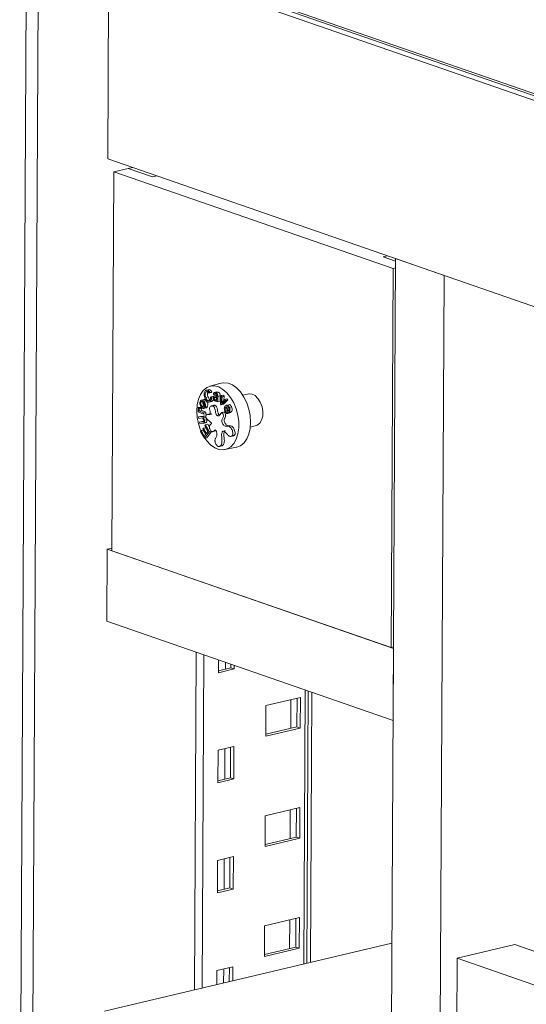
# Model space of a CAD drawing. Header units: millimetres. Extents: x 0 to 420, y 0 to 297.
# Tile 99 of 131: x 347.37 to 352.74, y 96.73 to 107.18. Entities that reach past the tile are written whole.
import ezdxf

# ---------------------------------------------------------------- set-up
doc = ezdxf.new("R2010")
doc.units = ezdxf.units.MM

msp = doc.modelspace()

# ---------------------------------------------------------------- linework, layer by layer
at = {"color": 7, "linetype": 'Continuous', "lineweight": 18}
for p, q in [((347.444, 108.665), (347.328, 86.446)), ((347.458, 86.478), (347.572, 108.543)), ((348.209, 107.998), (357.967, 104.615)), ((357.968, 104.595), (348.265, 107.958)), ((348.315, 107.89), (348.304, 105.706)), ((357.976, 104.54), (348.315, 107.89)), ((348.304, 105.706), (361.57, 101.107)), ((348.368, 105.569), (348.347, 101.546)), ((348.521, 105.605), (348.368, 105.569)), ((351.33, 104.542), (348.368, 105.569)), ((348.565, 105.615), (348.521, 105.605)), ((348.521, 105.605), (348.778, 105.516)), ((348.778, 105.516), (348.823, 105.526)), ((351.269, 104.678), (351.225, 104.668)), ((351.225, 104.668), (351.356, 104.622)), ((351.356, 104.648), (351.258, 85.71)), ((351.871, 104.469), (351.356, 104.648)), ((351.33, 104.542), (351.309, 100.52)), ((351.356, 104.548), (351.33, 104.542)), ((351.871, 104.469), (351.773, 85.531)), ((349.378, 103.257), (349.347, 103.249)), ((349.508, 103.325), (349.387, 103.292)), ((349.325, 103.153), (349.294, 103.145)), ((349.322, 103.133), (349.347, 103.139)), ((349.343, 103.175), (349.367, 103.181)), ((349.348, 103.234), (349.357, 103.236)), ((349.375, 103.221), (349.4, 103.227)), ((349.385, 103.226), (349.375, 103.221)), ((349.385, 103.226), (349.409, 103.232)), ((349.391, 103.177), (349.4, 103.182)), ((349.409, 103.232), (349.4, 103.227)), ((349.4, 103.182), (349.425, 103.188)), ((349.434, 103.204), (349.424, 103.207)), ((349.462, 103.197), (349.431, 103.189)), ((349.462, 103.233), (349.432, 103.226)), ((349.432, 103.166), (349.457, 103.172)), ((349.434, 103.204), (349.456, 103.209)), ((349.444, 103.148), (349.458, 103.152)), ((349.449, 103.225), (349.473, 103.231)), ((349.453, 103.136), (349.461, 103.138)), ((349.462, 103.174), (349.455, 103.176)), ((349.457, 103.187), (349.462, 103.185)), ((349.457, 103.176), (349.457, 103.172)), ((349.459, 103.232), (349.473, 103.231)), ((349.461, 103.132), (349.461, 103.141)), ((349.462, 103.155), (349.462, 103.174)), ((349.472, 103.184), (349.497, 103.19)), ((349.472, 103.184), (349.472, 103.129)), ((349.497, 103.19), (349.496, 103.135)), ((349.499, 103.104), (349.506, 103.193)), ((349.506, 103.193), (349.53, 103.199)), ((349.506, 103.193), (349.516, 103.182)), ((349.553, 103.142), (349.507, 103.095)), ((349.516, 103.182), (349.509, 103.114)), ((349.509, 103.114), (349.543, 103.153)), ((349.516, 103.182), (349.54, 103.188)), ((349.53, 103.199), (349.54, 103.188)), ((349.577, 103.148), (349.532, 103.101)), ((349.54, 103.188), (349.536, 103.145)), ((349.543, 103.153), (349.567, 103.159)), ((349.543, 103.153), (349.553, 103.142)), ((349.553, 103.142), (349.577, 103.148)), ((349.567, 103.159), (349.577, 103.148)), ((349.801, 103.212), (349.736, 103.198)), ((349.261, 103.022), (349.262, 103.037)), ((349.262, 103.037), (349.268, 103.038)), ((349.262, 103.037), (349.27, 103.033)), ((349.263, 103.066), (349.287, 103.072)), ((349.263, 103.066), (349.273, 103.061)), ((349.272, 103.052), (349.296, 103.058)), ((349.273, 103.061), (349.298, 103.067)), ((349.279, 103.029), (349.303, 103.035)), ((349.287, 103.072), (349.298, 103.067)), ((349.29, 103.123), (349.31, 103.128)), ((349.302, 103.083), (349.327, 103.088)), ((349.303, 103.035), (349.344, 103.016)), ((349.32, 103.057), (349.35, 103.064)), ((349.337, 103.072), (349.361, 103.078)), ((349.376, 103.124), (349.407, 103.132)), ((349.386, 103.128), (349.411, 103.134)), ((349.432, 103.091), (349.402, 103.084)), ((349.411, 103.134), (349.403, 103.132)), ((349.472, 103.129), (349.461, 103.132)), ((349.472, 103.129), (349.496, 103.135)), ((349.507, 103.095), (349.499, 103.104)), ((349.507, 103.095), (349.532, 103.101)), ((349.553, 103.033), (349.572, 103.037)), ((349.584, 103.009), (349.558, 103.069)), ((349.591, 103.097), (349.56, 103.09)), ((349.564, 103.074), (349.571, 103.076)), ((349.564, 103.074), (349.584, 103.029)), ((349.594, 103.067), (349.618, 103.073)), ((349.319, 102.995), (349.261, 103.022)), ((349.265, 102.967), (349.32, 102.973)), ((349.265, 102.967), (349.289, 102.973)), ((349.268, 102.951), (349.265, 102.967)), ((349.307, 102.956), (349.268, 102.951)), ((349.279, 103.029), (349.32, 103.01)), ((349.289, 102.973), (349.345, 102.979)), ((349.323, 102.958), (349.316, 102.957)), ((349.32, 103.01), (349.319, 102.995)), ((349.319, 102.995), (349.343, 103.001)), ((349.32, 103.01), (349.344, 103.016)), ((349.32, 102.973), (349.345, 102.979)), ((349.32, 102.973), (349.323, 102.958)), ((349.323, 102.958), (349.347, 102.964)), ((349.329, 102.932), (349.354, 102.938)), ((349.344, 103.016), (349.343, 103.001)), ((349.385, 103.001), (349.354, 102.994)), ((349.541, 103.02), (349.51, 103.012)), ((349.57, 103.019), (349.578, 103.021)), ((349.57, 103.019), (349.576, 103.005)), ((349.57, 103.003), (349.6, 103.01)), ((349.576, 103.005), (349.6, 103.01)), ((349.584, 103.009), (349.608, 103.015)), ((349.586, 103.01), (349.584, 103.009)), ((349.586, 103.01), (349.61, 103.016)), ((349.599, 103.013), (349.6, 103.01)), ((349.61, 103.016), (349.608, 103.015)), ((349.276, 102.911), (349.3, 102.917)), ((349.276, 102.911), (349.311, 102.915)), ((349.279, 102.896), (349.276, 102.911)), ((349.315, 102.9), (349.279, 102.896)), ((349.286, 102.814), (349.293, 102.822)), ((349.293, 102.822), (349.317, 102.828)), ((349.293, 102.822), (349.327, 102.763)), ((349.3, 102.917), (349.319, 102.919)), ((349.311, 102.915), (349.315, 102.916)), ((349.312, 102.839), (349.318, 102.847)), ((349.344, 102.784), (349.312, 102.839)), ((349.314, 102.899), (349.345, 102.907)), ((349.317, 102.828), (349.343, 102.783)), ((349.318, 102.847), (349.343, 102.853)), ((349.318, 102.847), (349.35, 102.792)), ((349.333, 102.877), (349.339, 102.885)), ((349.369, 102.815), (349.333, 102.877)), ((349.339, 102.885), (349.364, 102.891)), ((349.339, 102.885), (349.383, 102.81)), ((349.343, 102.853), (349.366, 102.812)), ((349.364, 102.891), (349.382, 102.859)), ((349.816, 102.86), (349.88, 102.878)), ((349.328, 102.741), (349.286, 102.814)), ((349.327, 102.763), (349.344, 102.784)), ((349.383, 102.81), (349.328, 102.741)), ((349.328, 102.741), (349.353, 102.747)), ((349.35, 102.792), (349.369, 102.815)), ((349.407, 102.816), (349.353, 102.747)), ((349.383, 102.81), (349.407, 102.816)), ((349.414, 102.81), (349.445, 102.818)), ((349.61, 102.761), (349.641, 102.768)), ((349.483, 102.652), (349.514, 102.659)), ((349.547, 102.62), (349.67, 102.645)), ((348.296, 101.564), (348.347, 101.576)), ((348.296, 101.564), (348.292, 100.798)), ((351.335, 100.511), (348.296, 101.564)), ((351.309, 100.52), (348.347, 101.546)), ((348.292, 100.798), (351.331, 99.744)), ((351.309, 100.52), (351.335, 100.526)), ((349.242, 100.468), (349.224, 96.887)), ((351.331, 99.744), (351.335, 100.511)), ((349.479, 100.387), (349.478, 100.253)), ((349.551, 100.361), (349.551, 100.291)), ((349.61, 100.305), (349.61, 100.341)), ((349.646, 100.293), (349.646, 100.328)), ((349.478, 100.274), (349.61, 100.305)), ((349.478, 100.253), (349.646, 100.293)), ((349.61, 100.305), (349.646, 100.293)), ((350.416, 97.17), (350.431, 100.056)), ((350.47, 100.043), (350.455, 97.179)), ((349.98, 99.904), (349.979, 99.578)), ((350.348, 99.991), (349.98, 99.904)), ((350.246, 99.967), (350.245, 99.662)), ((350.31, 99.678), (350.312, 99.982)), ((350.346, 99.665), (350.348, 99.991)), ((349.979, 99.599), (350.31, 99.678)), ((349.979, 99.578), (350.346, 99.665)), ((350.31, 99.678), (350.346, 99.665)), ((349.474, 99.429), (349.472, 99.085)), ((349.642, 99.469), (349.474, 99.429)), ((349.546, 99.447), (349.545, 99.123)), ((349.604, 99.137), (349.606, 99.461)), ((349.64, 99.125), (349.642, 99.469)), ((349.472, 99.106), (349.604, 99.137)), ((349.472, 99.085), (349.64, 99.125)), ((349.604, 99.137), (349.64, 99.125)), ((350.342, 98.822), (349.974, 98.735)), ((350.24, 98.798), (350.239, 98.494)), ((350.304, 98.509), (350.305, 98.814)), ((350.34, 98.497), (350.342, 98.822)), ((349.974, 98.735), (349.973, 98.41)), ((349.973, 98.431), (350.304, 98.509)), ((349.973, 98.41), (350.34, 98.497)), ((350.304, 98.509), (350.34, 98.497)), ((349.468, 98.261), (349.466, 97.916)), ((349.636, 98.301), (349.468, 98.261)), ((349.54, 98.278), (349.539, 97.954)), ((349.598, 97.969), (349.6, 98.292)), ((349.634, 97.956), (349.636, 98.301)), ((349.466, 97.937), (349.598, 97.969)), ((349.466, 97.916), (349.634, 97.956)), ((349.598, 97.969), (349.634, 97.956)), ((350.336, 97.654), (349.968, 97.567)), ((350.234, 97.63), (350.233, 97.325)), ((350.298, 97.341), (350.299, 97.645)), ((350.334, 97.328), (350.336, 97.654)), ((349.968, 97.567), (349.967, 97.241)), ((348.27, 96.661), (351.318, 97.384)), ((349.967, 97.262), (350.298, 97.341)), ((349.967, 97.241), (350.334, 97.328)), ((350.298, 97.341), (350.334, 97.328)), ((352.623, 97.368), (352.011, 97.223)), ((361.534, 94.279), (352.623, 97.368)), ((352.011, 97.223), (352.003, 95.69)), ((361.532, 93.922), (352.011, 97.223)), ((349.63, 97.132), (349.461, 97.093)), ((349.461, 97.093), (349.461, 96.943)), ((349.534, 97.11), (349.533, 96.961)), ((349.593, 96.975), (349.594, 97.124)), ((349.629, 96.983), (349.63, 97.132))]:
    msp.add_line(p, q, dxfattribs=at)
at = {"color": 8, "linetype": 'Continuous', "lineweight": 18}
for p, q in [((349.457, 103.187), (349.462, 103.188)), ((349.323, 100.44), (349.305, 96.906)), ((350.397, 100.068), (350.382, 97.162))]:
    msp.add_line(p, q, dxfattribs=at)
at = {"color": 7, "linetype": 'Continuous', "lineweight": 18, "flags": 128}
for points in [[(349.333, 102.742), (349.354, 102.714), (349.395, 102.671), (349.438, 102.64), (349.483, 102.622), (349.528, 102.617), (349.57, 102.627), (349.608, 102.649), (349.641, 102.685), (349.666, 102.732), (349.684, 102.787), (349.693, 102.85), (349.693, 102.917), (349.683, 102.986), (349.665, 103.054), (349.64, 103.118), (349.607, 103.175), (349.568, 103.223), (349.526, 103.26), (349.482, 103.285), (349.437, 103.296), (349.393, 103.294), (349.353, 103.278), (349.317, 103.248), (349.288, 103.207), (349.266, 103.155), (349.253, 103.096), (349.248, 103.03), (349.253, 102.962), (349.267, 102.894), (349.267, 102.894)], [(349.8, 103.05), (349.778, 103.117), (349.748, 103.178), (349.712, 103.232), (349.671, 103.275), (349.627, 103.307), (349.581, 103.325), (349.536, 103.33), (349.508, 103.325)], [(349.94, 103.076), (349.922, 103.123), (349.897, 103.164), (349.867, 103.193), (349.835, 103.21), (349.802, 103.212), (349.801, 103.212)], [(349.67, 102.645), (349.673, 102.645), (349.713, 102.662), (349.749, 102.691), (349.779, 102.733), (349.801, 102.785), (349.814, 102.846), (349.819, 102.912), (349.814, 102.981), (349.8, 103.05)], [(349.88, 102.878), (349.89, 102.881), (349.916, 102.901), (349.936, 102.934), (349.947, 102.977), (349.948, 103.025), (349.94, 103.076)], [(349.267, 102.894), (349.289, 102.828), (349.292, 102.821)]]:
    msp.add_lwpolyline(points, dxfattribs=at)
at = {"color": 7, "linetype": 'Continuous', "lineweight": 18}
for points, knots in [([(349.333, 103.17), (349.331, 103.178), (349.325, 103.196), (349.325, 103.221), (349.332, 103.239), (349.34, 103.245), (349.344, 103.247)], [0, 0, 0, 0, 0.280583, 0.559719, 0.779565, 1, 1, 1, 1]), ([(349.344, 103.247), (349.347, 103.249), (349.355, 103.252), (349.367, 103.248), (349.378, 103.24), (349.382, 103.231), (349.385, 103.226)], [0, 0, 0, 0, 0.280327, 0.560115, 0.779965, 1, 1, 1, 1]), ([(349.375, 103.255), (349.377, 103.256), (349.382, 103.258), (349.392, 103.254), (349.402, 103.245), (349.407, 103.236), (349.409, 103.232)], [0, 0, 0, 0, 0.135764, 0.471754, 0.735765, 1, 1, 1, 1]), ([(349.283, 103.131), (349.286, 103.136), (349.29, 103.145), (349.302, 103.148), (349.313, 103.143), (349.319, 103.137), (349.322, 103.133)], [0, 0, 0, 0, 0.279742, 0.55841, 0.778892, 1, 1, 1, 1]), ([(349.322, 103.151), (349.324, 103.151), (349.329, 103.153), (349.338, 103.148), (349.344, 103.142), (349.347, 103.139)], [0, 0, 0, 0, 0.23013, 0.61452, 1, 1, 1, 1]), ([(349.386, 103.128), (349.381, 103.126), (349.37, 103.122), (349.353, 103.133), (349.341, 103.15), (349.336, 103.163), (349.333, 103.17)], [0, 0, 0, 0, 0.279631, 0.558481, 0.778964, 1, 1, 1, 1]), ([(349.348, 103.234), (349.345, 103.231), (349.338, 103.226), (349.334, 103.202), (349.339, 103.185), (349.343, 103.175)], [0, 0, 0, 0, 0.280249, 0.559855, 1, 1, 1, 1]), ([(349.343, 103.175), (349.345, 103.169), (349.35, 103.156), (349.361, 103.143), (349.372, 103.137), (349.378, 103.14), (349.382, 103.141)], [0, 0, 0, 0, 0.281015, 0.560299, 0.779912, 1, 1, 1, 1]), ([(349.347, 103.139), (349.35, 103.135), (349.358, 103.126), (349.364, 103.108), (349.365, 103.091), (349.362, 103.082), (349.361, 103.078)], [0, 0, 0, 0, 0.280701, 0.559653, 0.779534, 1, 1, 1, 1]), ([(349.375, 103.221), (349.373, 103.225), (349.369, 103.232), (349.361, 103.237), (349.356, 103.236), (349.354, 103.235)], [0, 0, 0, 0, 0.341498, 0.683481, 1, 1, 1, 1]), ([(349.366, 103.233), (349.365, 103.232), (349.361, 103.228), (349.359, 103.208), (349.364, 103.191), (349.367, 103.181)], [0, 0, 0, 0, 0.099524, 0.449337, 1, 1, 1, 1]), ([(349.367, 103.181), (349.37, 103.174), (349.374, 103.162), (349.382, 103.153), (349.386, 103.149)], [0, 0, 0, 0, 0.501545, 1, 1, 1, 1]), ([(349.382, 103.141), (349.384, 103.143), (349.389, 103.146), (349.393, 103.155), (349.393, 103.167), (349.392, 103.174), (349.391, 103.177)], [0, 0, 0, 0, 0.280563, 0.55989, 0.779624, 1, 1, 1, 1]), ([(349.4, 103.182), (349.402, 103.176), (349.405, 103.162), (349.402, 103.145), (349.395, 103.134), (349.389, 103.13), (349.386, 103.128)], [0, 0, 0, 0, 0.2796782, 0.5586111, 0.7790883, 1, 1, 1, 1]), ([(349.425, 103.153), (349.425, 103.152), (349.424, 103.147), (349.419, 103.14), (349.413, 103.136), (349.411, 103.134)], [0, 0, 0, 0, 0.077366, 0.538229, 1, 1, 1, 1]), ([(349.422, 103.169), (349.422, 103.172), (349.422, 103.177), (349.425, 103.184), (349.429, 103.188), (349.439, 103.192), (349.449, 103.189), (349.457, 103.187)], [0, 0, 0, 0, 0.125153, 0.250097, 0.375189, 0.500502, 1, 1, 1, 1]), ([(349.441, 103.137), (349.438, 103.139), (349.433, 103.141), (349.426, 103.149), (349.422, 103.159), (349.422, 103.166), (349.422, 103.169)], [0, 0, 0, 0, 0.280528, 0.560109, 0.779941, 1, 1, 1, 1]), ([(349.424, 103.207), (349.424, 103.21), (349.424, 103.216), (349.428, 103.223), (349.436, 103.228), (349.444, 103.226), (349.449, 103.225)], [0, 0, 0, 0, 0.1871, 0.373634, 0.560428, 1, 1, 1, 1]), ([(349.455, 103.176), (349.45, 103.178), (349.443, 103.18), (349.435, 103.177), (349.433, 103.171), (349.432, 103.168), (349.432, 103.166)], [0, 0, 0, 0, 0.500837, 0.749705, 0.874715, 1, 1, 1, 1]), ([(349.432, 103.166), (349.432, 103.165), (349.432, 103.161), (349.434, 103.157), (349.438, 103.151), (349.442, 103.15), (349.444, 103.148)], [0, 0, 0, 0, 0.187082, 0.373963, 0.561026, 1, 1, 1, 1]), ([(349.448, 103.213), (349.446, 103.214), (349.443, 103.215), (349.438, 103.214), (349.434, 103.21), (349.434, 103.206), (349.434, 103.204)], [0, 0, 0, 0, 0.281323, 0.561069, 0.780158, 1, 1, 1, 1]), ([(349.461, 103.141), (349.458, 103.139), (349.452, 103.134), (349.444, 103.137), (349.441, 103.137)], [0, 0, 0, 0, 0.558495, 1, 1, 1, 1]), ([(349.444, 103.148), (349.448, 103.148), (349.455, 103.147), (349.46, 103.152), (349.462, 103.155)], [0, 0, 0, 0, 0.55975, 1, 1, 1, 1]), ([(349.462, 103.185), (349.462, 103.189), (349.462, 103.195), (349.46, 103.206), (349.454, 103.211), (349.45, 103.213), (349.448, 103.213)], [0, 0, 0, 0, 0.28313, 0.557227, 0.777722, 1, 1, 1, 1]), ([(349.449, 103.225), (349.452, 103.224), (349.459, 103.221), (349.468, 103.211), (349.472, 103.197), (349.472, 103.188), (349.472, 103.184)], [0, 0, 0, 0, 0.281163, 0.559479, 0.778907, 1, 1, 1, 1]), ([(349.457, 103.172), (349.457, 103.17), (349.457, 103.167), (349.459, 103.163), (349.46, 103.16), (349.462, 103.159), (349.462, 103.159)], [0, 0, 0, 0, 0.325666, 0.650981, 0.976614, 1, 1, 1, 1]), ([(349.473, 103.231), (349.477, 103.229), (349.484, 103.226), (349.493, 103.217), (349.496, 103.202), (349.496, 103.194), (349.497, 103.19)], [0, 0, 0, 0, 0.281163, 0.559479, 0.778907, 1, 1, 1, 1]), ([(349.262, 103.059), (349.262, 103.061), (349.262, 103.063), (349.263, 103.065), (349.263, 103.066)], [0, 0, 0, 0, 0.559817, 1, 1, 1, 1]), ([(349.27, 103.033), (349.268, 103.038), (349.263, 103.046), (349.262, 103.055), (349.262, 103.059)], [0, 0, 0, 0, 0.5610684, 1, 1, 1, 1]), ([(349.273, 103.061), (349.273, 103.06), (349.272, 103.057), (349.272, 103.054), (349.272, 103.052)], [0, 0, 0, 0, 0.559597, 1, 1, 1, 1]), ([(349.272, 103.052), (349.272, 103.05), (349.272, 103.046), (349.274, 103.037), (349.277, 103.032), (349.279, 103.029)], [0, 0, 0, 0, 0.2799801, 0.5600383, 1, 1, 1, 1]), ([(349.298, 103.07), (349.294, 103.075), (349.287, 103.084), (349.28, 103.102), (349.279, 103.119), (349.282, 103.127), (349.283, 103.131)], [0, 0, 0, 0, 0.280722, 0.559673, 0.779526, 1, 1, 1, 1]), ([(349.29, 103.123), (349.29, 103.121), (349.288, 103.116), (349.289, 103.107), (349.293, 103.094), (349.298, 103.088), (349.302, 103.083)], [0, 0, 0, 0, 0.186884, 0.373596, 0.560626, 1, 1, 1, 1]), ([(349.317, 103.121), (349.315, 103.124), (349.31, 103.129), (349.301, 103.133), (349.294, 103.131), (349.292, 103.126), (349.29, 103.123)], [0, 0, 0, 0, 0.281182, 0.560818, 0.7803, 1, 1, 1, 1]), ([(349.298, 103.067), (349.297, 103.066), (349.297, 103.063), (349.297, 103.06), (349.296, 103.058)], [0, 0, 0, 0, 0.559597, 1, 1, 1, 1]), ([(349.296, 103.058), (349.296, 103.056), (349.296, 103.051), (349.299, 103.043), (349.302, 103.038), (349.303, 103.035)], [0, 0, 0, 0, 0.2799801, 0.5600383, 1, 1, 1, 1]), ([(349.337, 103.072), (349.334, 103.068), (349.33, 103.059), (349.318, 103.056), (349.307, 103.061), (349.301, 103.067), (349.298, 103.07)], [0, 0, 0, 0, 0.279738, 0.558449, 0.778916, 1, 1, 1, 1]), ([(349.302, 103.083), (349.305, 103.08), (349.31, 103.075), (349.319, 103.071), (349.326, 103.073), (349.328, 103.078), (349.33, 103.08)], [0, 0, 0, 0, 0.281205, 0.560753, 0.780345, 1, 1, 1, 1]), ([(349.315, 103.129), (349.314, 103.127), (349.313, 103.122), (349.313, 103.113), (349.317, 103.1), (349.323, 103.093), (349.327, 103.088)], [0, 0, 0, 0, 0.186884, 0.373596, 0.560626, 1, 1, 1, 1]), ([(349.33, 103.08), (349.33, 103.083), (349.332, 103.088), (349.331, 103.097), (349.327, 103.109), (349.321, 103.116), (349.317, 103.121)], [0, 0, 0, 0, 0.186959, 0.37367, 0.560752, 1, 1, 1, 1]), ([(349.322, 103.133), (349.326, 103.129), (349.333, 103.12), (349.34, 103.102), (349.341, 103.085), (349.338, 103.077), (349.337, 103.072)], [0, 0, 0, 0, 0.280701, 0.559653, 0.779534, 1, 1, 1, 1]), ([(349.44, 102.715), (349.441, 102.711), (349.442, 102.701), (349.449, 102.681), (349.46, 102.664), (349.473, 102.653), (349.483, 102.652), (349.492, 102.655), (349.506, 102.666), (349.518, 102.696), (349.514, 102.736), (349.511, 102.765), (349.511, 102.783), (349.514, 102.797), (349.517, 102.809), (349.525, 102.819), (349.539, 102.814), (349.558, 102.799), (349.574, 102.778), (349.592, 102.763), (349.607, 102.76), (349.619, 102.762), (349.626, 102.77), (349.631, 102.78), (349.631, 102.798), (349.626, 102.819), (349.618, 102.839), (349.603, 102.86), (349.58, 102.868), (349.559, 102.867), (349.542, 102.872), (349.529, 102.882), (349.519, 102.898), (349.513, 102.918), (349.513, 102.938), (349.521, 102.95), (349.529, 102.963), (349.531, 102.981), (349.527, 102.997), (349.523, 103.007), (349.518, 103.012), (349.515, 103.014), (349.512, 103.013), (349.505, 103.008), (349.497, 102.993), (349.485, 102.98), (349.472, 102.979), (349.463, 102.983), (349.455, 102.991), (349.448, 103.006), (349.445, 103.028), (349.442, 103.05), (349.435, 103.067), (349.428, 103.077), (349.419, 103.084), (349.409, 103.086), (349.4, 103.083), (349.391, 103.077), (349.385, 103.068), (349.383, 103.049), (349.389, 103.03), (349.391, 103.01), (349.39, 102.997), (349.384, 102.992), (349.376, 102.992), (349.366, 102.995), (349.354, 102.995), (349.348, 102.987), (349.345, 102.977), (349.344, 102.967), (349.347, 102.957), (349.36, 102.937), (349.38, 102.925), (349.398, 102.911), (349.403, 102.903), (349.404, 102.901), (349.404, 102.898), (349.404, 102.896), (349.403, 102.894), (349.401, 102.892), (349.396, 102.888), (349.391, 102.883), (349.385, 102.876), (349.382, 102.867), (349.381, 102.856), (349.383, 102.845), (349.389, 102.832), (349.397, 102.82), (349.409, 102.81), (349.423, 102.811), (349.432, 102.822), (349.44, 102.827), (349.443, 102.829), (349.447, 102.828), (349.45, 102.825), (349.453, 102.82), (349.457, 102.812), (349.461, 102.798), (349.463, 102.781), (349.458, 102.759), (349.449, 102.745), (349.441, 102.728), (349.441, 102.72), (349.44, 102.715)], [0, 0, 0, 0, 0.008291, 0.017388, 0.036177, 0.045079, 0.053677, 0.062525, 0.071795, 0.100052, 0.127497, 0.14019, 0.151103, 0.159125, 0.168248, 0.176454, 0.189443, 0.20323, 0.22873, 0.241151, 0.25468, 0.268227, 0.274519, 0.280591, 0.292007, 0.304678, 0.317579, 0.329483, 0.352208, 0.376453, 0.387894, 0.39886, 0.410643, 0.422615, 0.433371, 0.444799, 0.456594, 0.468163, 0.476697, 0.484309, 0.487317, 0.48994, 0.492697, 0.495877, 0.512596, 0.530628, 0.539084, 0.547135, 0.554562, 0.561448, 0.576403, 0.592461, 0.600365, 0.608086, 0.615807, 0.624022, 0.633773, 0.643404, 0.652181, 0.660018, 0.67706, 0.686084, 0.694595, 0.699482, 0.704815, 0.71711, 0.726195, 0.735187, 0.741852, 0.747718, 0.753078, 0.758995, 0.791286, 0.805751, 0.807552, 0.809043, 0.810338, 0.811681, 0.813431, 0.815598, 0.819697, 0.82799, 0.835093, 0.841633, 0.847897, 0.854292, 0.861141, 0.871906, 0.882463, 0.892667, 0.910644, 0.914757, 0.918354, 0.921589, 0.924466, 0.927731, 0.931394, 0.94099, 0.951695, 0.961625, 0.984048, 0.992246, 1, 1, 1, 1]), ([(349.361, 103.078), (349.359, 103.073), (349.355, 103.066), (349.349, 103.065), (349.347, 103.065)], [0, 0, 0, 0, 0.656346, 1, 1, 1, 1]), ([(349.485, 102.992), (349.483, 102.994), (349.479, 102.997), (349.472, 103.012), (349.469, 103.033), (349.466, 103.056), (349.459, 103.073), (349.452, 103.083), (349.444, 103.09), (349.436, 103.092), (349.431, 103.09), (349.43, 103.09)], [0, 0, 0, 0, 0.063613, 0.150388, 0.338849, 0.541207, 0.640807, 0.738108, 0.835408, 0.938935, 1, 1, 1, 1]), ([(349.546, 103.027), (349.544, 103.034), (349.539, 103.046), (349.54, 103.065), (349.545, 103.078), (349.551, 103.083), (349.553, 103.086)], [0, 0, 0, 0, 0.279873, 0.558719, 0.779024, 1, 1, 1, 1]), ([(349.558, 103.069), (349.556, 103.067), (349.552, 103.063), (349.549, 103.053), (349.549, 103.042), (349.551, 103.036), (349.553, 103.033)], [0, 0, 0, 0, 0.2809469, 0.5599579, 0.7799, 1, 1, 1, 1]), ([(349.553, 103.086), (349.557, 103.088), (349.564, 103.093), (349.576, 103.09), (349.587, 103.081), (349.591, 103.072), (349.594, 103.067)], [0, 0, 0, 0, 0.280614, 0.559654, 0.779572, 1, 1, 1, 1]), ([(349.553, 103.033), (349.554, 103.03), (349.556, 103.025), (349.561, 103.02), (349.566, 103.018), (349.568, 103.019), (349.57, 103.019)], [0, 0, 0, 0, 0.280717, 0.561135, 0.780573, 1, 1, 1, 1]), ([(349.587, 103.062), (349.586, 103.065), (349.582, 103.071), (349.575, 103.077), (349.57, 103.075), (349.568, 103.075)], [0, 0, 0, 0, 0.335313, 0.670594, 1, 1, 1, 1]), ([(349.584, 103.029), (349.585, 103.031), (349.589, 103.035), (349.591, 103.044), (349.59, 103.054), (349.588, 103.059), (349.587, 103.062)], [0, 0, 0, 0, 0.280754, 0.559999, 0.779942, 1, 1, 1, 1]), ([(349.594, 103.067), (349.596, 103.061), (349.6, 103.048), (349.599, 103.03), (349.594, 103.018), (349.588, 103.013), (349.586, 103.01)], [0, 0, 0, 0, 0.279731, 0.558467, 0.778901, 1, 1, 1, 1]), ([(349.588, 103.096), (349.588, 103.097), (349.592, 103.099), (349.601, 103.096), (349.611, 103.087), (349.616, 103.078), (349.618, 103.073)], [0, 0, 0, 0, 0.039049, 0.411788, 0.705553, 1, 1, 1, 1]), ([(349.618, 103.073), (349.62, 103.067), (349.625, 103.054), (349.624, 103.036), (349.618, 103.023), (349.613, 103.019), (349.61, 103.016)], [0, 0, 0, 0, 0.279731, 0.558467, 0.778901, 1, 1, 1, 1]), ([(349.321, 102.933), (349.32, 102.936), (349.319, 102.941), (349.314, 102.949), (349.31, 102.953), (349.307, 102.956)], [0, 0, 0, 0, 0.279797, 0.559718, 1, 1, 1, 1]), ([(349.311, 102.915), (349.313, 102.916), (349.316, 102.916), (349.321, 102.92), (349.322, 102.926), (349.321, 102.931), (349.321, 102.933)], [0, 0, 0, 0, 0.281451, 0.560256, 0.779207, 1, 1, 1, 1]), ([(349.329, 102.932), (349.33, 102.927), (349.331, 102.917), (349.328, 102.906), (349.321, 102.901), (349.317, 102.9), (349.315, 102.9)], [0, 0, 0, 0, 0.2804865, 0.5581722, 0.7787037, 1, 1, 1, 1]), ([(349.316, 102.957), (349.319, 102.953), (349.325, 102.946), (349.328, 102.936), (349.329, 102.932)], [0, 0, 0, 0, 0.560115, 1, 1, 1, 1]), ([(349.354, 102.938), (349.354, 102.933), (349.356, 102.923), (349.352, 102.912), (349.346, 102.907), (349.341, 102.906), (349.339, 102.906)], [0, 0, 0, 0, 0.2804865, 0.5581722, 0.7787037, 1, 1, 1, 1]), ([(349.34, 102.963), (349.344, 102.959), (349.35, 102.952), (349.353, 102.942), (349.354, 102.938)], [0, 0, 0, 0, 0.560115, 1, 1, 1, 1]), ([(349.407, 102.999), (349.406, 102.998), (349.4, 102.998), (349.391, 103.002), (349.384, 103), (349.382, 103)], [0, 0, 0, 0, 0.183273, 0.716459, 1, 1, 1, 1]), ([(349.638, 102.768), (349.64, 102.769), (349.645, 102.77), (349.651, 102.776), (349.655, 102.786), (349.655, 102.803), (349.65, 102.824), (349.642, 102.844), (349.628, 102.866), (349.605, 102.873), (349.584, 102.873), (349.566, 102.878), (349.554, 102.888), (349.544, 102.904), (349.537, 102.923), (349.538, 102.943), (349.546, 102.956), (349.554, 102.969), (349.555, 102.987), (349.551, 103.003), (349.547, 103.013), (349.543, 103.018), (349.54, 103.019), (349.539, 103.019), (349.538, 103.019)], [0, 0, 0, 0, 0.033717, 0.060945, 0.087223, 0.136628, 0.191462, 0.247291, 0.298807, 0.397151, 0.502071, 0.551584, 0.59904, 0.65003, 0.701843, 0.748388, 0.797844, 0.848885, 0.898953, 0.935884, 0.968827, 0.981842, 0.993193, 1, 1, 1, 1]), ([(349.576, 103.005), (349.573, 103.004), (349.567, 103.002), (349.555, 103.01), (349.55, 103.021), (349.546, 103.027)], [0, 0, 0, 0, 0.280338, 0.560422, 1, 1, 1, 1]), ([(349.442, 102.818), (349.443, 102.818), (349.446, 102.818), (349.449, 102.821), (349.451, 102.823)], [0, 0, 0, 0, 0.259296, 1, 1, 1, 1]), ([(349.511, 102.659), (349.513, 102.66), (349.518, 102.661), (349.53, 102.672), (349.543, 102.702), (349.539, 102.742), (349.535, 102.771), (349.535, 102.789), (349.538, 102.803), (349.541, 102.814), (349.546, 102.823), (349.549, 102.822), (349.55, 102.822)], [0, 0, 0, 0, 0.047821, 0.12461, 0.358674, 0.586014, 0.691154, 0.781548, 0.847998, 0.923572, 0.991545, 1, 1, 1, 1])]:
    msp.add_open_spline(points, degree=3, knots=knots, dxfattribs=at)

doc.saveas('drawing.dxf')
